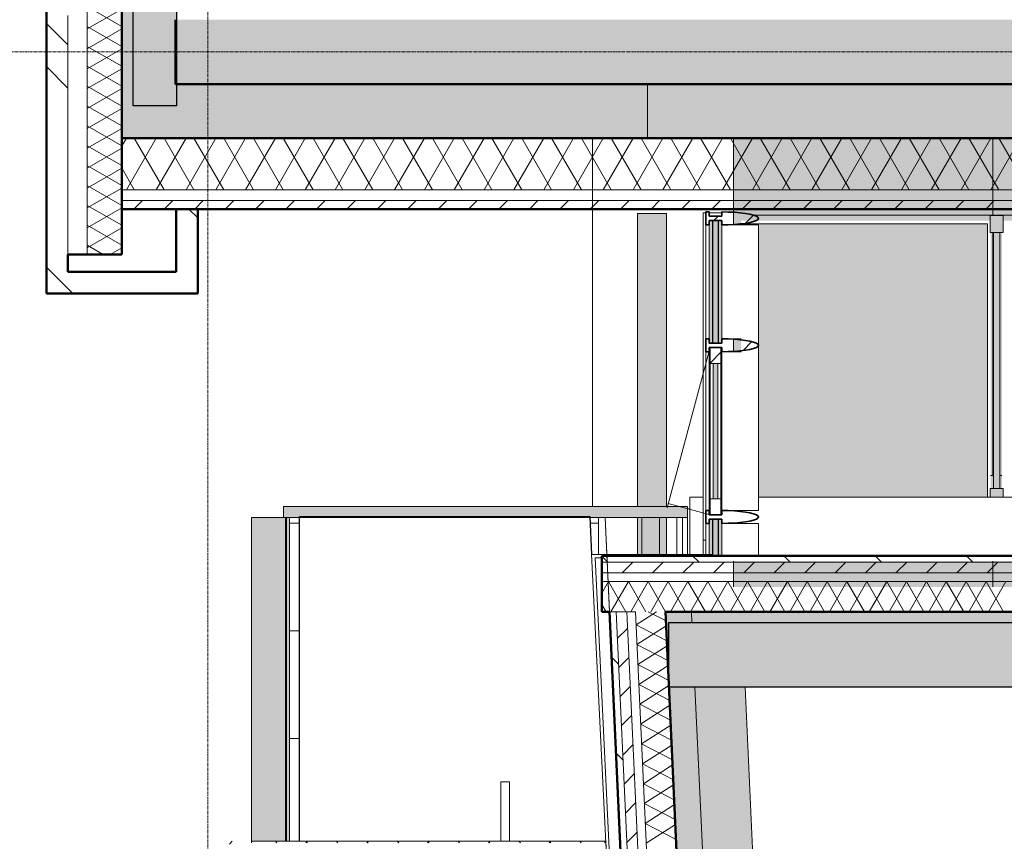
# Model space of a CAD drawing. Header units: millimetres. Extents: x -1224 to 86389, y -20577 to 46356.
# Tile 4 of 46: x 3643 to 8220, y 15662 to 19478. Entities that reach past the tile are written whole.
import ezdxf

# ---------------------------------------------------------------- set-up
doc = ezdxf.new("R2010")
doc.units = ezdxf.units.MM
doc.linetypes.add('stramien', pattern=[22.225, 12.7, -3.175, 3.175, -3.175])
for name, color, linetype, lineweight in [('A-CLNG-SUSP', 5, 'Continuous', 25), ('A-DETL', 5, 'Continuous', 18), ('A-DETL-MBND', 5, 'Continuous', 18), ('A-FLOR-OTLN', 6, 'Continuous', 18), ('A-FLOR-PATT', 8, 'Continuous', 18), ('A-GENM', 6, 'Continuous', 18), ('A-GLAZ', 6, 'Continuous', 18), ('A-GLAZ-CWMG', 3, 'Continuous', 18), ('A-ROOF', 4, 'Continuous', 18), ('A-ROOF-PATT', 8, 'Continuous', 18), ('A-WALL', 2, 'Continuous', 25), ('A-WALL-PATT', 2, 'Continuous', 50), ('C-TOPO', 2, 'Continuous', 18), ('L-SITE', 6, 'Continuous', 18), ('S-GRID', 1, 'Continuous', 18)]:
    doc.layers.add(name, color=color, linetype=linetype, lineweight=lineweight)

msp = doc.modelspace()

# ---------------------------------------------------------------- hatches: boundary and pattern name
at = {"layer": 'A-DETL-MBND'}
for points in [[(8213.6, 18489.2), (8213.6, 18569.2), (8153.6, 18569.2), (8153.6, 18489.2)], [(7077.2, 17260.5), (8140.7, 17260.5), (8140.7, 18530.3), (7010.8, 18529.2), (7010.8, 18525.2), (7077.2, 18525.2), (7077.2, 17307.1)], [(8168.6, 17300.5), (8198.6, 17300.5), (8198.6, 18489.2), (8168.6, 18489.2), (8168.6, 17413.4)], [(8213.6, 17260.5), (8213.6, 17300.5), (8153.6, 17300.5), (8153.6, 17260.5)]]:
    msp.add_hatch(color=256, dxfattribs=at).paths.add_polyline_path(points, flags=0)
h = msp.add_hatch(dxfattribs=at)
h.set_pattern_fill('FP_56', color=256, style=0, pattern_type=2)
h.set_pattern_definition([(0, (5611.2, 10139.3), (0, -500), [])])
h.paths.add_polyline_path([(4896.7, 15661.6), (4943.6, 15661.6), (4943.6, 17166.1), (4896.7, 17166.1), (4896.7, 16417.4)], flags=0)
h.paths.add_polyline_path([(6317.2, 16993.2), (6333.8, 16993.2), (6333.8, 17166.1), (6292.9, 17166.1), (6301.4, 16993.2)], flags=0)
h = msp.add_hatch(dxfattribs=at)
h.set_pattern_fill('FP_57', color=256, style=0, pattern_type=2)
h.set_pattern_definition([(270, (6616.43, 10962.64), (-500, -3e-14), [])])
h.paths.add_polyline_path([(6644.7, 10293.9), (6644.7, 10293.9), (6682.2, 10295.7)], flags=0)
h.paths.add_polyline_path([(6583.9, 11535.1), (6583.9, 11535.1), (6624.8, 11537.1)], flags=0)
h.paths.add_polyline_path([(6535.3, 16993.2), (6697.6, 16993.2), (6697.6, 17166.1), (6535.3, 17166.1)], flags=0)
h = msp.add_hatch(dxfattribs=at)
h.set_pattern_fill('FP_54', color=256, style=0, pattern_type=2)
h.set_pattern_definition([(270, (6722.6, 11043.8), (-500, -3e-14), [])])
h.paths.add_polyline_path([(6705.5, 9052.6), (6705.5, 9052.6), (6739.7, 9054.3)], flags=0)
h.paths.add_polyline_path([(6697.6, 16993.2), (6747.6, 16993.2), (6747.6, 17166.1), (6697.6, 17166.1)], flags=0)
at = {"layer": 'A-FLOR-PATT'}
for color, points in [(256, [(8037.3, 18928.2), (9916.6, 18928.2), (9916.6, 19178.2), (4370.8, 19178), (4370.8, 19078.2), (4170.8, 19078.2), (4170.8, 19578.2), (4366.6, 19578.2), (4366.6, 22745.2), (4170.8, 22745.2), (4170.8, 23245.2), (4366.6, 23245.2), (4366.6, 26411.2), (4170.8, 26411.2), (4170.8, 26911.2), (4366.6, 26911.2), (4366.6, 28245.2), (4170.8, 28245.2), (4170.8, 28745.2), (4366.6, 28745.2), (4366.6, 31911.2), (4170.8, 31911.2), (4170.8, 32411.2), (4366.6, 32411.2), (4366.6, 35603.2), (4170.8, 35603.2), (4170.8, 36178.2), (4745.8, 36178.2), (4745.8, 35978.2), (7937.8, 35978.2), (7937.8, 36178.2), (8437.8, 36178.2), (8437.8, 35978.2), (11603.8, 35978.2), (11603.8, 36178.2), (12103.8, 36178.2), (12103.8, 35978.2), (15270.8, 35978.2), (15270.8, 36178.2), (15770.8, 36178.2), (15770.8, 35978.2), (17453.8, 35978.2), (17453.8, 36178.2), (19083.6, 36178.2), (19083.6, 36228.2), (4116.6, 36228.2), (4116.6, 18928.2), (5578.7, 18928.2)]), (50, [(4366.6, 18928.2), (6560.8, 18928.2), (6560.8, 19178.2), (4370.8, 19178.2), (4370.8, 19078.2), (4170.8, 19078.2), (4170.8, 19578.2), (4366.6, 19578.2), (4366.6, 22745.2), (4170.8, 22745.2), (4170.8, 23245.2), (4366.6, 23245.2), (4366.6, 26411.2), (4170.8, 26411.2), (4170.8, 26911.2), (4366.6, 26911.2), (4366.6, 28245.2), (4170.8, 28245.2), (4170.8, 28745.2), (4366.6, 28745.2), (4366.6, 31911.2), (4170.8, 31911.2), (4170.8, 32411.2), (4366.6, 32411.2), (4366.6, 35603.2), (4170.8, 35603.2), (4170.8, 36178.2), (4745.8, 36178.2), (4745.8, 35978.2), (7937.8, 35978.2), (7937.8, 36178.2), (8437.8, 36178.2), (8437.8, 35978.2), (11603.8, 35978.2), (11603.8, 36178.2), (12103.8, 36178.2), (12103.8, 35978.2), (15270.8, 35978.2), (15270.8, 36178.2), (15770.8, 36178.2), (15770.8, 35978.2), (17453.8, 35978.2), (17453.8, 36178.2), (19083.6, 36178.2), (19083.6, 36228.2), (4120.8, 36228.2), (4120.8, 18928.2), (4349.4, 18928.2)])]:
    msp.add_hatch(color=color, dxfattribs=at).paths.add_polyline_path(points, flags=0)
at = {"layer": 'A-FLOR-PATT', "lineweight": 5}
h = msp.add_hatch(color=256, dxfattribs=at)
h.paths.add_polyline_path([(6513.9, 16993.2), (6648.9, 16993.2), (6648.9, 17166.1), (6513.9, 17166.1)], flags=0)
h.paths.add_polyline_path([(6648.9, 17216.1), (6648.9, 18578.2), (6513.9, 18578.2), (6513.9, 17216.1)], flags=0)
at = {"layer": 'A-FLOR-PATT'}
h = msp.add_hatch(color=50, dxfattribs=at)
h.paths.add_polyline_path([(34995.3, 4903.2), (35138.6, 4903.2), (35138.6, 5135.6), (37216.6, 5135.6), (37216.6, 5035.2), (37350.8, 5035.2), (37350.8, 5253.2), (34331.7, 5253.8), (7461.7, 6717), (7014.8, 16378.2), (6661.2, 16378.2), (7021.9, 8579.6), (7023.8, 8579.6), (7125.3, 6384.8), (30164.8, 5130.1), (34331.7, 4903.2)], flags=0)
h.paths.add_polyline_path([(6660.8, 16387.9), (6660.8, 16678.2), (10020.8, 16678.2), (10020.8, 16728.2), (6645, 16728.2), (6646.9, 16687.3)], flags=0)
at = {"layer": 'A-GENM'}
h = msp.add_hatch(color=256, dxfattribs=at)
h.paths.add_polyline_path([(6960.8, 16843.2), (8165.9, 16843.2), (8165.9, 16962.2), (6960.8, 16962.2)], flags=0)
h.paths.add_polyline_path([(8165.9, 17360.2), (8165.9, 18489.2), (8155.7, 18489.2), (8155.7, 17360.2)], flags=0)
h.paths.add_polyline_path([(6970.9, 17935.7), (6995.8, 17935.7), (6995.8, 17995.7), (6960.8, 17995.7), (6960.8, 17935.7)], flags=0)
h.paths.add_polyline_path([(6960.8, 18525.2), (6995.8, 18525.2), (6995.8, 18544.7), (8153.6, 18544.7), (8153.6, 18569.2), (8165.9, 18569.2), (8165.9, 18928.2), (6960.8, 18928.2), (6960.8, 18544.2)], flags=0)
h = msp.add_hatch(color=256, dxfattribs=at)
h.paths.add_polyline_path([(8397.8, 16843.2), (8465.9, 16843.2), (8465.9, 16962.2), (8165.9, 16962.2), (8165.9, 16843.2), (8169.4, 16843.2)], flags=0)
h.paths.add_polyline_path([(8165.9, 17359.9), (8168.6, 17360.2), (8168.6, 18489.2), (8165.9, 18489.2), (8165.9, 17360.1)], flags=0)
h.paths.add_polyline_path([(8208.6, 17360.2), (8208.6, 18489.2), (8198.6, 18489.2), (8198.6, 17360.2)], flags=0)
h.paths.add_polyline_path([(8366.4, 18544.7), (8465.9, 18544.7), (8465.9, 18928.2), (8165.9, 18928.2), (8165.9, 18569.2), (8213.6, 18569.2), (8213.6, 18544.7), (8344.6, 18544.7)], flags=0)
h = msp.add_hatch(color=256, dxfattribs=at)
h.paths.add_polyline_path([(9991.6, 17260.5), (10116.6, 17260.5), (10116.6, 17360.2), (10045.4, 17359.1), (10030.3, 17357.7), (9998.4, 17352.1), (9991.6, 17349.3), (9991.6, 17265.8)], flags=0)
h.paths.add_polyline_path([(8168.6, 17300.5), (8168.6, 17359.9), (8155.7, 17358.9), (8155.7, 17300.5)], flags=0)
h.paths.add_polyline_path([(8208.6, 17300.5), (8208.6, 17360.2), (8198.6, 17359.8), (8198.6, 17300.5)], flags=0)
at = {"layer": 'A-GLAZ'}
h = msp.add_hatch(color=256, dxfattribs=at)
h.paths.add_polyline_path([(6864.7, 17975.7), (6864.7, 18545.2), (6847.2, 18545.2), (6847.2, 17975.7), (6862.2, 17975.7)], flags=0)
h.paths.add_polyline_path([(6889.7, 17975.7), (6907.2, 17975.7), (6907.2, 18545.2), (6889.7, 18545.2), (6889.7, 17995.2)], flags=0)
for points in [[(6864.7, 17975.7), (6889.7, 17975.7), (6889.7, 18545.2), (6864.7, 18545.2), (6864.7, 18011)], [(6866.7, 17253.2), (6887.7, 17253.2), (6887.7, 17880.7), (6866.7, 17880.7), (6866.7, 17413.4)], [(6889.7, 16988.2), (6889.7, 17158.2), (6864.7, 17158.2), (6864.7, 16988.2)]]:
    msp.add_hatch(color=256, dxfattribs=at).paths.add_polyline_path(points, flags=0)
h = msp.add_hatch(color=256, dxfattribs=at)
h.paths.add_polyline_path([(6852.2, 17178.2), (6852.2, 17955.7), (6847.2, 17955.7), (6847.2, 17178.2)], flags=0)
h.paths.add_polyline_path([(6907.2, 17178.2), (6907.2, 17955.7), (6902.2, 17955.7), (6902.2, 17178.2)], flags=0)
h = msp.add_hatch(dxfattribs=at)
h.set_pattern_fill('FP_203', color=256, angle=90, style=0, pattern_type=2)
h.set_pattern_definition([(45, (0.0004, -0.0001), (-212.132, 212.132), [])])
h.paths.add_polyline_path([(6852.2, 17178.2), (6902.2, 17178.2), (6902.2, 17253.2), (6852.2, 17253.2), (6852.2, 17214.2)], flags=0)
h.paths.add_polyline_path([(6852.2, 17880.7), (6902.2, 17880.7), (6902.2, 17955.7), (6852.2, 17955.7)], flags=0)
h = msp.add_hatch(color=256, dxfattribs=at)
h.paths.add_polyline_path([(6889.7, 16988.2), (6907.2, 16988.2), (6907.2, 17158.2), (6889.7, 17158.2), (6889.7, 17015)], flags=0)
h.paths.add_polyline_path([(6864.7, 16993.2), (6864.7, 17158.2), (6847.2, 17158.2), (6847.2, 16993.2)], flags=0)
at = {"layer": 'A-GLAZ-CWMG', "extrusion": (0, 0, -1)}
h = msp.add_hatch(dxfattribs=at)
h.set_pattern_fill('FP_204', color=256, angle=90, style=0, pattern_type=2)
h.set_pattern_definition([(135, (-0.0004, -0.0001), (-449.013, -449.013), []), (135, (-158.75, -0.0001), (-898.026, -2e-12), []), (135, (158.75, -0.0001), (-898.026, -2e-12), [])])
h.paths.add_polyline_path([(-6832.2, 18525.2), (-6847.2, 18525.2), (-6847.2, 18545.2), (-6907.2, 18545.2), (-6907.2, 18525.2), (-6965.4, 18527), (-7016.5, 18532.2), (-7037.4, 18535.9), (-7054.4, 18540.2), (-7067, 18544.9), (-7074.6, 18550), (-7077.2, 18555.2), (-7074.6, 18560.4), (-7067, 18565.5), (-7054.4, 18570.2), (-7037.4, 18574.5), (-7016.5, 18578.2), (-6965.4, 18583.4), (-6907.2, 18585.2), (-6907.2, 18565.2), (-6847.2, 18565.2), (-6847.2, 18585.2), (-6832.2, 18585.2)], flags=0)
h = msp.add_hatch(dxfattribs=at)
h.set_pattern_fill('FP_88', color=256, angle=90, style=0, pattern_type=2)
h.set_pattern_definition([(135, (-0.0004, -0.0001), (-449.013, -449.013), []), (135, (-158.75, -0.0001), (-898.026, -1e-12), []), (135, (158.75, -0.0001), (-898.026, -1e-12), [])])
h.paths.add_polyline_path([(-6847.2, 17935.7), (-6847.2, 17955.7), (-6907.2, 17955.7), (-6907.2, 17935.7), (-6965.4, 17937.5), (-7016.5, 17942.7), (-7037.4, 17946.4), (-7054.4, 17950.7), (-7067, 17955.4), (-7074.6, 17960.5), (-7077.2, 17965.7), (-7074.6, 17970.9), (-7067, 17976), (-7054.4, 17980.7), (-7037.4, 17985), (-7016.5, 17988.7), (-6965.4, 17993.9), (-6907.2, 17995.7), (-6907.2, 17975.7), (-6847.2, 17975.7), (-6847.2, 17995.7), (-6832.2, 17995.7), (-6832.2, 17935.7)], flags=0)
at = {"layer": 'A-ROOF-PATT'}
for points in [[(5578.7, 17166.1), (6747.6, 17166.1), (6747.6, 17216.1), (4868.6, 17216.1), (4868.6, 17166.1)], [(4720.8, 15661.5), (4721.9, 15661.6), (4770.6, 15661.6), (4770.6, 17166.1), (4720.2, 17166.1), (4720.4, 15661.5)], [(4878.5, 15661.6), (4878.5, 17166.1), (4770.6, 17166.1), (4770.6, 15661.6), (4790.8, 15661.6)], [(4882.5, 15661.6), (4882.5, 17166.1), (4878.5, 17166.1), (4878.9, 15661.6)], [(4882.5, 15661.6), (4896.7, 15661.6), (4896.7, 17166.1), (4882.5, 17166.1), (4882.5, 16417.4)]]:
    msp.add_hatch(color=256, dxfattribs=at).paths.add_polyline_path(points, flags=0)
at = {"layer": 'A-WALL-PATT', "lineweight": 25}
for points in [[(4170.8, 19078.2), (4370.8, 19078.2), (4370.8, 19578.2), (4170.8, 19578.2), (4170.8, 19206.2)], [(20400.8, 16378.2), (20400.8, 16678.2), (6660.8, 16678.2), (6660.8, 16378.2), (20330.3, 16378.2)]]:
    msp.add_hatch(color=9, dxfattribs=at).paths.add_polyline_path(points, flags=0)
h = msp.add_hatch(color=7, dxfattribs=at)
h.paths.add_polyline_path([(32216.6, 19178.2), (32216.6, 19478.2), (18933.6, 19478.2), (18933.6, 19178.2), (32008.7, 19178.2)], flags=0)
h.paths.add_polyline_path([(15766.6, 19178.2), (15766.6, 19478.2), (4366.6, 19478.2), (4366.6, 19178.2), (12954.5, 19178.2)], flags=0)
at = {"layer": 'L-SITE'}
h = msp.add_hatch(dxfattribs=at)
h.set_pattern_fill('FP_18', color=256, style=0, pattern_type=2)
h.set_pattern_definition([(45, (0, 0), (-212.132, 212.132), [])])
h.paths.add_polyline_path([(12738.1, 2762.4), (12738.1, 3102.4), (7170.3, 3102.4), (7170.3, 3062.4), (8136.6, 3062.4), (8136.6, 2802.4), (4490.8, 2802.4), (4490.8, 15648.2), (4720.8, 15648.2), (4720.8, 15661.5), (4450.8, 15661.5), (4450.8, 2762.4), (10495.9, 2762.4)], flags=0)
h = msp.add_hatch(dxfattribs=at)
h.set_pattern_fill('FP_7', color=256, style=0, pattern_type=2)
h.set_pattern_definition([(315, (5541.97, 15658.11), (1e-14, -141.421), [300, -100]), (225, (5612.69, 15587.39), (1e-14, -141.421), [300, -100])])
h.paths.add_polyline_path([(5578.7, 15654.6), (6363.2, 15654.6), (6362.8, 15661.6), (4720.8, 15661.6), (4720.8, 15654.6)], flags=0)

# ---------------------------------------------------------------- linework, layer by layer
at = {"layer": 'A-CLNG-SUSP'}
for p, q in [((4943.6, 15661.6), (4943.6, 17170.2)), ((4943.6, 17170.2), (6292.7, 17170.2)), ((6292.7, 17170.2), (6301.4, 16993.2))]:
    msp.add_line(p, q, dxfattribs=at)
at = {"layer": 'A-DETL'}
msp.add_line((4516.6, 18598.2), (10116.6, 18598.2), dxfattribs=at)
at = {"layer": 'A-DETL-MBND'}
for p, q in [((8180.7, 18570.3), (7053.9, 18570.3)), ((8153.6, 18569.2), (8153.6, 18489.2)), ((8213.6, 18569.2), (8153.6, 18569.2)), ((9974, 18570.3), (8183.6, 18570.3)), ((8213.6, 18489.2), (8213.6, 18569.2)), ((6970.8, 18527.5), (6970.8, 18525.2)), ((7010.8, 18525.2), (7010.8, 18530.3)), ((7010.8, 18530.3), (8140.7, 18530.3)), ((7010.8, 18525.2), (7010.8, 18530.3)), ((7010.8, 18530.3), (8140.7, 18530.3)), ((8140.7, 18530.3), (8140.7, 17260.5)), ((8140.7, 18530.3), (8140.7, 17260.5)), ((8213.6, 18489.2), (8153.6, 18489.2)), ((8168.6, 18489.2), (8168.6, 17300.5)), ((8198.6, 17300.5), (8198.6, 18489.2)), ((8153.6, 17300.5), (8153.6, 17260.5)), ((8153.6, 17300.5), (8213.6, 17300.5)), ((8213.6, 17260.5), (8213.6, 17300.5)), ((6333.8, 16993.2), (6333.8, 17166.1)), ((6535.3, 17166.1), (6535.3, 16993.2)), ((6697.6, 16993.2), (6697.6, 17166.1)), ((6747.6, 17166.1), (6747.6, 16993.2))]:
    msp.add_line(p, q, dxfattribs=at)
at = {"layer": 'A-FLOR-OTLN', "color": 210, "lineweight": 5}
for p, q in [((4120.8, 18928.2), (4120.8, 36228.2)), ((6560.8, 19178.2), (6560.8, 18928.2)), ((7014.8, 16378.2), (7461.7, 6717))]:
    msp.add_line(p, q, dxfattribs=at)
at = {"layer": 'A-FLOR-OTLN'}
for p, q in [((6648.9, 18578.2), (6513.9, 18578.2)), ((6513.9, 18578.2), (6513.9, 17216.1)), ((6648.9, 17216.1), (6648.9, 18578.2)), ((6513.9, 17166.1), (6513.9, 16993.2)), ((6648.9, 16993.2), (6648.9, 17166.1)), ((6513.9, 16993.2), (6648.9, 16993.2))]:
    msp.add_line(p, q, dxfattribs=at)
at = {"layer": 'A-GENM'}
for p, q in [((6960.8, 18928.2), (6960.8, 18525.2)), ((8165.9, 18569.2), (8165.9, 18928.2)), ((8165.9, 17360.2), (8165.9, 18489.2)), ((6960.8, 17995.7), (6960.8, 17935.7)), ((8155.7, 17360.2), (8165.9, 17360.2)), ((8165.9, 17359.9), (8168.6, 17360)), ((8198.6, 17360.2), (8208.6, 17360.2)), ((6960.8, 16962.2), (6960.8, 16843.2)), ((8165.9, 16843.2), (8165.9, 16962.2)), ((5919.9, 15937), (5879.9, 15937)), ((5879.9, 15937), (5879.9, 15661.6)), ((5919.9, 15661.6), (5919.9, 15937))]:
    msp.add_line(p, q, dxfattribs=at)
at = {"layer": 'A-GENM', "flags": 128}
msp.add_lwpolyline([(8165.9, 17360.2), (8165.9, 17360.1), (8165.9, 17359.9)], dxfattribs=at)
at = {"layer": 'A-GLAZ', "lineweight": 25}
for p, q in [((6864.7, 17975.7), (6864.7, 18545.2)), ((6864.7, 18545.2), (6889.7, 18545.2)), ((6889.7, 18545.2), (6889.7, 17975.7)), ((6889.7, 17975.7), (6864.7, 17975.7)), ((6864.7, 16988.2), (6864.7, 17158.2)), ((6864.7, 17158.2), (6889.7, 17158.2)), ((6889.7, 17158.2), (6889.7, 16988.2)), ((6889.7, 16988.2), (6864.7, 16988.2))]:
    msp.add_line(p, q, dxfattribs=at)
at = {"layer": 'A-GLAZ'}
for p, q in [((6847.2, 18525.2), (6847.2, 17995.7)), ((6907.2, 17995.7), (6907.2, 18525.2)), ((6852.2, 17955.7), (6652.7, 17211)), ((6852.2, 17880.7), (6852.2, 17955.7)), ((6852.2, 17955.7), (6902.2, 17955.7)), ((6902.2, 17955.7), (6902.2, 17880.7)), ((6847.2, 17935.7), (6847.2, 17198.2)), ((6907.2, 17198.2), (6907.2, 17935.7)), ((6902.2, 17880.7), (6852.2, 17880.7)), ((6852.2, 17880.7), (6852.2, 17253.2)), ((6866.7, 17253.2), (6866.7, 17880.7)), ((6866.7, 17880.7), (6887.7, 17880.7)), ((6887.7, 17880.7), (6887.7, 17253.2)), ((6902.2, 17253.2), (6902.2, 17880.7)), ((6852.2, 17178.2), (6657.8, 17230.3)), ((6852.2, 17178.2), (6852.2, 17253.2)), ((6852.2, 17253.2), (6902.2, 17253.2)), ((6887.7, 17253.2), (6866.7, 17253.2)), ((6902.2, 17253.2), (6902.2, 17178.2)), ((6902.2, 17178.2), (6852.2, 17178.2)), ((6847.2, 17138.2), (6847.2, 16993.2)), ((6907.2, 16988.2), (6907.2, 17138.2))]:
    msp.add_line(p, q, dxfattribs=at)
at = {"layer": 'A-GLAZ-CWMG', "lineweight": 35, "extrusion": (0, 0, -1)}
for p, q in [((6832.2, 18525.2), (6832.2, 18585.2)), ((6832.2, 18585.2), (6847.2, 18585.2)), ((6847.2, 18585.2), (6847.2, 18565.2)), ((6907.2, 18565.2), (6907.2, 18585.2)), ((6847.2, 18565.2), (6907.2, 18565.2)), ((6907.2, 18545.2), (6847.2, 18545.2)), ((6847.2, 18545.2), (6847.2, 18525.2)), ((6907.2, 18525.2), (6907.2, 18545.2)), ((6847.2, 18525.2), (6832.2, 18525.2)), ((6832.2, 17935.7), (6832.2, 17995.7)), ((6832.2, 17995.7), (6847.2, 17995.7)), ((6847.2, 17995.7), (6847.2, 17975.7)), ((6907.2, 17975.7), (6907.2, 17995.7)), ((6847.2, 17975.7), (6907.2, 17975.7)), ((6907.2, 17955.7), (6847.2, 17955.7)), ((6847.2, 17955.7), (6847.2, 17935.7)), ((6907.2, 17935.7), (6907.2, 17955.7)), ((6847.2, 17935.7), (6832.2, 17935.7)), ((6832.2, 17138.2), (6832.2, 17198.2)), ((6832.2, 17198.2), (6847.2, 17198.2)), ((6847.2, 17198.2), (6847.2, 17178.2)), ((6847.2, 17178.2), (6907.2, 17178.2)), ((6907.2, 17178.2), (6907.2, 17198.2)), ((6847.2, 17138.2), (6832.2, 17138.2)), ((6907.2, 17158.2), (6847.2, 17158.2)), ((6847.2, 17158.2), (6847.2, 17138.2)), ((6907.2, 17138.2), (6907.2, 17158.2))]:
    msp.add_line(p, q, dxfattribs=at)
at = {"layer": 'A-GLAZ-CWMG'}
for p, q in [((6832.2, 18580.7), (6820.2, 18580.7)), ((6820.2, 18580.7), (6820.2, 17060.2)), ((6907.2, 18580.7), (6847.2, 18580.7)), ((6832.2, 17995.7), (6832.2, 18525.2)), ((6832.2, 18525.2), (6847.2, 18525.2)), ((6832.2, 18525.2), (6832.2, 17995.7)), ((7077.2, 17965.7), (7077.2, 18525.2)), ((6847.2, 17995.7), (6832.2, 17995.7)), ((7077.2, 17198.2), (7077.2, 17965.7)), ((6832.2, 17198.2), (6832.2, 17935.7)), ((6832.2, 17935.7), (6847.2, 17935.7)), ((6832.2, 17935.7), (6832.2, 17260.5)), ((6832.2, 16993.2), (6832.2, 17138.2)), ((7077.2, 16988.2), (7077.2, 17138.2)), ((6820.2, 16993.2), (6820.2, 17060.2)), ((6820.2, 17060.2), (6832.2, 17060.2)), ((6820.2, 17060.2), (6832.2, 17060.2)), ((6864.7, 16993.2), (6301.4, 16993.2)), ((6301.4, 16993.2), (6325.6, 16499.3)), ((6348.7, 16978.2), (6317.2, 16978.2)), ((6317.2, 16978.2), (6340.6, 16500)), ((6325.6, 16499.3), (6386.4, 15258)), ((6340.6, 16500), (6401.4, 15258.8))]:
    msp.add_line(p, q, dxfattribs=at)
at = {"layer": 'A-GLAZ-CWMG', "lineweight": 35, "extrusion": (0, 0, -1), "flags": 128}
for points in [[(-6907.2, 18585.2), (-6936.7, 18584.7), (-6965.4, 18583.4), (-6992.2, 18581.2), (-7016.5, 18578.2), (-7037.4, 18574.5), (-7054.4, 18570.2), (-7067, 18565.5), (-7074.6, 18560.4), (-7077.2, 18555.2), (-7074.6, 18550), (-7067, 18544.9), (-7054.4, 18540.2), (-7037.4, 18535.9), (-7016.5, 18532.2), (-6992.2, 18529.2), (-6965.4, 18527), (-6936.7, 18525.7), (-6907.2, 18525.2)], [(-6907.2, 17995.7), (-6936.7, 17995.2), (-6965.4, 17993.9), (-6992.2, 17991.7), (-7016.5, 17988.7), (-7037.4, 17985), (-7054.4, 17980.7), (-7067, 17976), (-7074.6, 17970.9), (-7077.2, 17965.7), (-7074.6, 17960.5), (-7067, 17955.4), (-7054.4, 17950.7), (-7037.4, 17946.4), (-7016.5, 17942.7), (-6992.2, 17939.7), (-6965.4, 17937.5), (-6936.7, 17936.2), (-6907.2, 17935.7)], [(-6907.2, 17198.2), (-6936.7, 17197.7), (-6965.4, 17196.4), (-6992.2, 17194.2), (-7016.5, 17191.2), (-7037.4, 17187.5), (-7054.4, 17183.2), (-7067, 17178.5), (-7074.6, 17173.4), (-7077.2, 17168.2), (-7074.6, 17163), (-7067, 17157.9), (-7054.4, 17153.2), (-7037.4, 17148.9), (-7016.5, 17145.2), (-6992.2, 17142.2), (-6965.4, 17140), (-6936.7, 17138.7), (-6907.2, 17138.2)]]:
    msp.add_lwpolyline(points, dxfattribs=at)
at = {"layer": 'A-GLAZ-CWMG', "flags": 128}
for points in [[(7077.2, 18525.2), (7075.1, 18525.2), (7068.9, 18525.2), (7058.7, 18525.2), (7044.7, 18525.2), (7027.4, 18525.2), (7007.1, 18525.2), (6984.4, 18525.2), (6959.7, 18525.2), (6933.8, 18525.2), (6907.2, 18525.2)], [(6907.2, 18525.2), (6933.8, 18525.2), (6959.7, 18525.2), (6984.4, 18525.2), (6996.1, 18525.2)], [(6996.1, 17995.7), (6984.4, 17995.7), (6959.7, 17995.7), (6933.8, 17995.7), (6907.2, 17995.7)], [(6907.2, 17935.7), (6933.8, 17935.7), (6959.7, 17935.7), (6984.4, 17935.7), (6996.1, 17935.7)], [(6907.2, 17198.2), (6933.8, 17198.2), (6959.7, 17198.2), (6984.4, 17198.2), (7007.1, 17198.2), (7027.4, 17198.2), (7044.7, 17198.2), (7058.7, 17198.2), (7068.9, 17198.2), (7075.1, 17198.2), (7077.2, 17198.2)], [(7077.2, 17138.2), (7075.1, 17138.2), (7068.9, 17138.2), (7058.7, 17138.2), (7044.7, 17138.2), (7027.4, 17138.2), (7007.1, 17138.2), (6984.4, 17138.2), (6959.7, 17138.2), (6933.8, 17138.2), (6907.2, 17138.2)]]:
    msp.add_lwpolyline(points, dxfattribs=at)
at = {"layer": 'A-ROOF'}
for p, q in [((6757.6, 17260.5), (6757.6, 16993.2)), ((6820.2, 17260.5), (6757.6, 17260.5)), ((9974, 17260.5), (7077.2, 17260.5)), ((6747.6, 17216.1), (4868.6, 17216.1)), ((4868.6, 17166.1), (4868.6, 17216.1)), ((6747.6, 17166.1), (6747.6, 17216.1)), ((4720.2, 17166.1), (4720.2, 15661.5)), ((4770.6, 17166.1), (4720.2, 17166.1)), ((4868.6, 17166.1), (4770.6, 17166.1)), ((4868.6, 17166.1), (6747.6, 17166.1)), ((4878.5, 15661.6), (4878.5, 17166.1)), ((4882.5, 15661.6), (4882.5, 17166.1)), ((4896.7, 15661.6), (4896.7, 17166.1))]:
    msp.add_line(p, q, dxfattribs=at)
at = {"layer": 'A-WALL', "lineweight": 50}
for p, q in [((3766.6, 18388.2), (3766.6, 19597.5)), ((4116.6, 19597.8), (4116.6, 18388.2)), ((4116.6, 18928.2), (10410.6, 18928.2)), ((10510.6, 18598.2), (4116.6, 18598.2)), ((4370.1, 18306.2), (4370.1, 18598.2)), ((4470.1, 18598.2), (4470.1, 18206.2)), ((3767.1, 18388.2), (3766.6, 18388.2)), ((3767.1, 18206.2), (3767.1, 18388.2)), ((4116.6, 18388.2), (3867.1, 18388.2)), ((3867.1, 18388.2), (3867.1, 18306.2)), ((3867.1, 18306.2), (4370.1, 18306.2)), ((4470.1, 18206.2), (3767.1, 18206.2)), ((6348.7, 16728.2), (6348.7, 16988.2)), ((6348.7, 16988.2), (20110.8, 16988.2)), ((6384.7, 16728.2), (6348.7, 16728.2)), ((6875.2, 6122.7), (6384.7, 16728.2)), ((6645, 16728.2), (7124.1, 6369.5)), ((20400.8, 16728.2), (6645, 16728.2))]:
    msp.add_line(p, q, dxfattribs=at)
at = {"layer": 'A-WALL', "lineweight": 18}
for p, q in [((3956.6, 18388.2), (3956.6, 19597.5)), ((3866.6, 18548.2), (3866.6, 19497.8)), ((4116.6, 18688.2), (10510.6, 18688.2)), ((4116.6, 18638.2), (10510.6, 18638.2)), ((3867.1, 18548.2), (3866.6, 18548.2)), ((3867.1, 18388.2), (3867.1, 18548.2)), ((6348.7, 16958.2), (20120.8, 16958.2)), ((6348.7, 16908.2), (20170.8, 16908.2)), ((6348.7, 16868.2), (20260.8, 16868.2)), ((6384.7, 16728.2), (6504.9, 16728.2)), ((6414.8, 16728.2), (6905.3, 6121)), ((6464.8, 16728.2), (6955.5, 6118.3)), ((6504.9, 16728.2), (6995.7, 6116.1))]:
    msp.add_line(p, q, dxfattribs=at)
at = {"layer": 'A-WALL', "color": 7}
for p, q in [((4170.8, 19078.2), (4170.8, 19578.2)), ((4370.8, 19578.2), (4370.8, 19078.2)), ((4370.8, 19078.2), (4170.8, 19078.2)), ((6660.8, 16678.2), (20400.8, 16678.2)), ((6660.8, 16378.2), (6660.8, 16678.2)), ((20400.8, 16378.2), (6660.8, 16378.2))]:
    msp.add_line(p, q, dxfattribs=at)
at = {"layer": 'A-WALL', "color": 90, "lineweight": 50}
for p, q in [((4366.6, 19178.2), (4366.6, 19478.2)), ((15766.6, 19178.2), (4366.6, 19178.2))]:
    msp.add_line(p, q, dxfattribs=at)
at = {"layer": 'A-WALL-PATT', "lineweight": 18}
for p, q in [((3956.6, 19539.2), (4116.6, 19446.8)), ((3956.6, 19435.2), (4116.6, 19527.6)), ((3766.6, 19460.8), (3866.6, 19360.8)), ((3956.6, 19446.8), (4116.6, 19354.4)), ((3956.6, 19342.8), (4116.6, 19435.2)), ((3956.6, 19354.4), (4116.6, 19262)), ((3956.6, 19250.5), (4116.6, 19342.8)), ((3766.6, 19260.8), (3866.6, 19160.8)), ((3956.6, 19262), (4116.6, 19169.7)), ((3956.6, 19158.1), (4116.6, 19250.5)), ((3956.6, 19169.7), (4116.6, 19077.3)), ((3956.6, 19065.7), (4116.6, 19158.1)), ((3956.6, 19077.3), (4116.6, 18984.9)), ((3956.6, 18973.3), (4116.6, 19065.7)), ((3956.6, 18984.9), (4116.6, 18892.5)), ((3956.6, 18881), (4116.6, 18973.3)), ((4138.6, 18928.2), (4116.6, 18890.2)), ((4277.1, 18928.2), (4138.6, 18688.2)), ((4175.3, 18928.2), (4313.8, 18688.2)), ((4415.7, 18928.2), (4277.1, 18688.2)), ((4313.8, 18928.2), (4452.4, 18688.2)), ((4554.3, 18928.2), (4415.7, 18688.2)), ((4452.4, 18928.2), (4591, 18688.2)), ((4692.8, 18928.2), (4554.3, 18688.2)), ((4591, 18928.2), (4729.5, 18688.2)), ((4831.4, 18928.2), (4692.8, 18688.2)), ((4729.5, 18928.2), (4868.1, 18688.2)), ((4969.9, 18928.2), (4831.4, 18688.2)), ((4868.1, 18928.2), (5006.7, 18688.2)), ((5108.5, 18928.2), (4969.9, 18688.2)), ((5006.7, 18928.2), (5145.2, 18688.2)), ((5247.1, 18928.2), (5108.5, 18688.2)), ((5145.2, 18928.2), (5283.8, 18688.2)), ((5385.6, 18928.2), (5247.1, 18688.2)), ((5283.8, 18928.2), (5422.4, 18688.2)), ((5524.2, 18928.2), (5385.6, 18688.2)), ((5422.4, 18928.2), (5560.9, 18688.2)), ((5662.8, 18928.2), (5524.2, 18688.2)), ((5560.9, 18928.2), (5699.5, 18688.2)), ((5801.3, 18928.2), (5662.8, 18688.2)), ((5699.5, 18928.2), (5838, 18688.2)), ((5939.9, 18928.2), (5801.3, 18688.2)), ((5838, 18928.2), (5976.6, 18688.2)), ((6078.5, 18928.2), (5939.9, 18688.2)), ((5976.6, 18928.2), (6115.2, 18688.2)), ((6217, 18928.2), (6078.5, 18688.2)), ((6115.2, 18928.2), (6253.7, 18688.2)), ((6355.6, 18928.2), (6217, 18688.2)), ((6253.7, 18928.2), (6392.3, 18688.2)), ((6494.2, 18928.2), (6355.6, 18688.2)), ((6392.3, 18928.2), (6530.9, 18688.2)), ((6632.7, 18928.2), (6494.2, 18688.2)), ((6530.9, 18928.2), (6669.4, 18688.2)), ((6771.3, 18928.2), (6632.7, 18688.2)), ((6669.4, 18928.2), (6808, 18688.2)), ((6909.8, 18928.2), (6771.3, 18688.2)), ((6808, 18928.2), (6946.6, 18688.2)), ((7048.4, 18928.2), (6909.8, 18688.2)), ((6946.6, 18928.2), (7085.1, 18688.2)), ((7187, 18928.2), (7048.4, 18688.2)), ((7085.1, 18928.2), (7223.7, 18688.2)), ((7325.5, 18928.2), (7187, 18688.2)), ((7223.7, 18928.2), (7362.3, 18688.2)), ((7464.1, 18928.2), (7325.5, 18688.2)), ((7362.3, 18928.2), (7500.8, 18688.2)), ((7602.7, 18928.2), (7464.1, 18688.2)), ((7500.8, 18928.2), (7639.4, 18688.2)), ((7741.2, 18928.2), (7602.7, 18688.2)), ((7639.4, 18928.2), (7777.9, 18688.2)), ((7879.8, 18928.2), (7741.2, 18688.2)), ((7777.9, 18928.2), (7916.5, 18688.2)), ((8018.4, 18928.2), (7879.8, 18688.2)), ((7916.5, 18928.2), (8055.1, 18688.2)), ((8156.9, 18928.2), (8018.4, 18688.2)), ((8055.1, 18928.2), (8193.6, 18688.2)), ((8295.5, 18928.2), (8156.9, 18688.2)), ((8193.6, 18928.2), (8332.2, 18688.2)), ((3956.6, 18892.5), (4116.6, 18800.2)), ((3956.6, 18788.6), (4116.6, 18881)), ((3956.6, 18800.2), (4116.6, 18707.8)), ((3956.6, 18696.2), (4116.6, 18788.6)), ((4116.6, 18789.8), (4175.3, 18688.2)), ((3956.6, 18707.8), (4116.6, 18615.4)), ((3956.6, 18603.8), (4116.6, 18696.2)), ((4173.2, 18598.2), (4213.2, 18638.2)), ((4314.6, 18598.2), (4354.6, 18638.2)), ((4456.1, 18598.2), (4496.1, 18638.2)), ((4597.5, 18598.2), (4637.5, 18638.2)), ((4738.9, 18598.2), (4778.9, 18638.2)), ((4880.3, 18598.2), (4920.3, 18638.2)), ((5021.8, 18598.2), (5061.8, 18638.2)), ((5163.2, 18598.2), (5203.2, 18638.2)), ((5304.6, 18598.2), (5344.6, 18638.2)), ((5446, 18598.2), (5486, 18638.2)), ((5587.4, 18598.2), (5627.4, 18638.2)), ((5728.9, 18598.2), (5768.9, 18638.2)), ((5870.3, 18598.2), (5910.3, 18638.2)), ((6011.7, 18598.2), (6051.7, 18638.2)), ((6153.1, 18598.2), (6193.1, 18638.2)), ((6294.5, 18598.2), (6334.5, 18638.2)), ((6436, 18598.2), (6476, 18638.2)), ((6577.4, 18598.2), (6617.4, 18638.2)), ((6718.8, 18598.2), (6758.8, 18638.2)), ((6860.2, 18598.2), (6900.2, 18638.2)), ((7001.7, 18598.2), (7041.7, 18638.2)), ((7143.1, 18598.2), (7183.1, 18638.2)), ((7284.5, 18598.2), (7324.5, 18638.2)), ((7425.9, 18598.2), (7465.9, 18638.2)), ((7567.3, 18598.2), (7607.3, 18638.2)), ((7708.8, 18598.2), (7748.8, 18638.2)), ((7850.2, 18598.2), (7890.2, 18638.2)), ((7991.6, 18598.2), (8031.6, 18638.2)), ((8133, 18598.2), (8173, 18638.2)), ((3956.6, 18615.4), (4116.6, 18523)), ((3956.6, 18511.5), (4116.6, 18603.8)), ((4429.2, 18598.2), (4470.1, 18557.3)), ((3956.6, 18523), (4116.6, 18430.7)), ((3956.6, 18419.1), (4116.6, 18511.5)), ((3956.6, 18430.7), (4030.1, 18388.2)), ((4063.1, 18388.2), (4116.6, 18419.1)), ((3767.1, 18328.9), (3867.1, 18229)), ((3867.1, 18228.9), (3889.8, 18206.2)), ((6348.7, 16985.8), (6376.3, 16958.2)), ((6770.6, 16988.2), (6800.6, 16958.2)), ((7194.8, 16988.2), (7224.8, 16958.2)), ((7619.1, 16988.2), (7649.1, 16958.2)), ((8043.4, 16988.2), (8073.4, 16958.2)), ((6348.7, 16955.3), (6351.6, 16958.2)), ((6443, 16908.2), (6493, 16958.2)), ((6584.4, 16908.2), (6634.4, 16958.2)), ((6725.9, 16908.2), (6775.9, 16958.2)), ((6867.3, 16908.2), (6917.3, 16958.2)), ((7008.7, 16908.2), (7058.7, 16958.2)), ((7150.1, 16908.2), (7200.1, 16958.2)), ((7291.6, 16908.2), (7341.6, 16958.2)), ((7433, 16908.2), (7483, 16958.2)), ((7574.4, 16908.2), (7624.4, 16958.2)), ((7715.8, 16908.2), (7765.8, 16958.2)), ((7857.2, 16908.2), (7907.2, 16958.2)), ((7998.7, 16908.2), (8048.7, 16958.2)), ((8140.1, 16908.2), (8190.1, 16958.2)), ((6379.7, 16868.2), (6348.7, 16814.5)), ((6379.6, 16868.2), (6460.5, 16728.2)), ((6472, 16868.2), (6391.2, 16728.2)), ((6472, 16868.2), (6552.8, 16728.2)), ((6564.4, 16868.2), (6483.6, 16728.2)), ((6564.4, 16868.2), (6645.2, 16728.2)), ((6656.8, 16868.2), (6576, 16728.2)), ((6656.8, 16868.2), (6737.6, 16728.2)), ((6749.2, 16868.2), (6668.3, 16728.2)), ((6749.1, 16868.2), (6830, 16728.2)), ((6841.5, 16868.2), (6760.7, 16728.2)), ((6841.5, 16868.2), (6922.3, 16728.2)), ((6933.9, 16868.2), (6853.1, 16728.2)), ((6933.9, 16868.2), (7014.7, 16728.2)), ((7026.3, 16868.2), (6945.5, 16728.2)), ((7026.3, 16868.2), (7107.1, 16728.2)), ((7118.7, 16868.2), (7037.8, 16728.2)), ((7118.6, 16868.2), (7199.5, 16728.2)), ((7211, 16868.2), (7130.2, 16728.2)), ((7211, 16868.2), (7291.9, 16728.2)), ((7303.4, 16868.2), (7222.6, 16728.2)), ((7303.4, 16868.2), (7384.2, 16728.2)), ((7395.8, 16868.2), (7315, 16728.2)), ((7395.8, 16868.2), (7476.6, 16728.2)), ((7488.2, 16868.2), (7407.3, 16728.2)), ((7488.1, 16868.2), (7569, 16728.2)), ((7580.5, 16868.2), (7499.7, 16728.2)), ((7580.5, 16868.2), (7661.4, 16728.2)), ((7672.9, 16868.2), (7592.1, 16728.2)), ((7672.9, 16868.2), (7753.7, 16728.2)), ((7765.3, 16868.2), (7684.5, 16728.2)), ((7765.3, 16868.2), (7846.1, 16728.2)), ((7857.7, 16868.2), (7776.8, 16728.2)), ((7857.7, 16868.2), (7938.5, 16728.2)), ((7950.1, 16868.2), (7869.2, 16728.2)), ((7950, 16868.2), (8030.9, 16728.2)), ((8042.4, 16868.2), (7961.6, 16728.2)), ((8042.4, 16868.2), (8123.2, 16728.2)), ((8134.8, 16868.2), (8054, 16728.2)), ((8134.8, 16868.2), (8215.6, 16728.2)), ((8227.2, 16868.2), (8146.4, 16728.2)), ((6348.7, 16761.8), (6368.1, 16728.2)), ((6507.7, 16667.4), (6602.6, 16728.2)), ((6564.3, 16728.2), (6647, 16685.4)), ((6507.7, 16667.4), (6651.3, 16593.1)), ((6512, 16575.1), (6648.1, 16662.3)), ((6420.6, 16602.9), (6468.4, 16650.8)), ((6512, 16575.1), (6655.5, 16500.8)), ((6516.2, 16482.8), (6652.3, 16570)), ((6394.6, 16515.7), (6426.1, 16484.2)), ((6426.8, 16467.7), (6474.7, 16515.6)), ((6516.2, 16482.8), (6659.8, 16408.6)), ((6520.5, 16390.5), (6656.6, 16477.7)), ((6520.5, 16390.6), (6664.1, 16316.3)), ((6433.1, 16332.6), (6480.9, 16380.4)), ((6524.8, 16298.3), (6660.9, 16385.5)), ((6524.8, 16298.3), (6668.3, 16224)), ((6529, 16206), (6665.1, 16293.2)), ((6439.3, 16197.4), (6487.2, 16245.2)), ((6529, 16206), (6672.6, 16131.7)), ((6533.3, 16113.7), (6669.4, 16200.9)), ((6533.3, 16113.7), (6676.9, 16039.5)), ((6415.2, 16070.8), (6446.6, 16039.4)), ((6445.6, 16062.2), (6493.4, 16110.1)), ((6537.6, 16021.4), (6673.7, 16108.6)), ((6537.6, 16021.5), (6681.1, 15947.2)), ((6451.8, 15927.1), (6499.7, 15974.9)), ((6541.8, 15929.1), (6677.9, 16016.4)), ((6541.8, 15929.2), (6685.4, 15854.9)), ((6546.1, 15836.9), (6682.2, 15924.1)), ((6458.1, 15791.9), (6505.9, 15839.7)), ((6546.1, 15836.9), (6689.7, 15762.6)), ((6550.4, 15744.6), (6686.5, 15831.8)), ((6464.3, 15656.7), (6512.2, 15704.6)), ((6550.4, 15744.6), (6694, 15670.3)), ((6554.6, 15652.3), (6690.8, 15739.5))]:
    msp.add_line(p, q, dxfattribs=at)
at = {"layer": 'C-TOPO'}
for p, q in [((6305.4, 18928.2), (6305.4, 18632.7)), ((6305.4, 18928.2), (6305.4, 18632.7)), ((6305.4, 17216.1), (6305.4, 18928.2)), ((6305.4, 18632.7), (6305.4, 18578.2)), ((6305.4, 18632.7), (6305.4, 18578.2)), ((6305.4, 18578.2), (6305.4, 18555.8)), ((6305.4, 18578.2), (6305.4, 18555.8)), ((6305.4, 18555.8), (6305.4, 17216.1)), ((6305.4, 18555.8), (6305.4, 17216.1)), ((6364.5, 17166.1), (6372.5, 16993.2)), ((6364.5, 17166.1), (6372.5, 16993.2)), ((6364.5, 17166.1), (6761.6, 8579.6)), ((6747.6, 17205.5), (6757.6, 17205.5)), ((6757.6, 17205.5), (6747.6, 17205.5)), ((6372.5, 16993.2), (6412.6, 16125.2)), ((6372.5, 16993.2), (6412.6, 16125.2)), ((6412.6, 16125.2), (6439.3, 15548.7)), ((6412.6, 16125.2), (6439.3, 15548.7)), ((6366.7, 15661.6), (4896.7, 15661.6)), ((6366.7, 15661.6), (4896.7, 15661.6)), ((6366.7, 15661.6), (4896.7, 15661.6)), ((6462.5, 13706.1), (6366.7, 15661.6)), ((6462.5, 13706.1), (6366.7, 15661.6)), ((6366.7, 15661.6), (6711.4, 8625.6))]:
    msp.add_line(p, q, dxfattribs=at)
at = {"layer": 'L-SITE'}
for p, q in [((6767.5, 16678.2), (6765.2, 16728.2)), ((7239, 6483.4), (6781.3, 16378.2)), ((4720.8, 15661.6), (6362.8, 15661.6)), ((4720.8, 15654.6), (4720.8, 15661.6)), ((6362.8, 15661.6), (6363.2, 15654.6))]:
    msp.add_line(p, q, dxfattribs=at)
at = {"layer": 'S-GRID', "linetype": 'stramien'}
for p, q in [((4516.6, 41627.6), (4516.6, -3246.7)), ((-1224, 19328.2), (64124.1, 19328.2))]:
    msp.add_line(p, q, dxfattribs=at)

doc.saveas('drawing.dxf')
